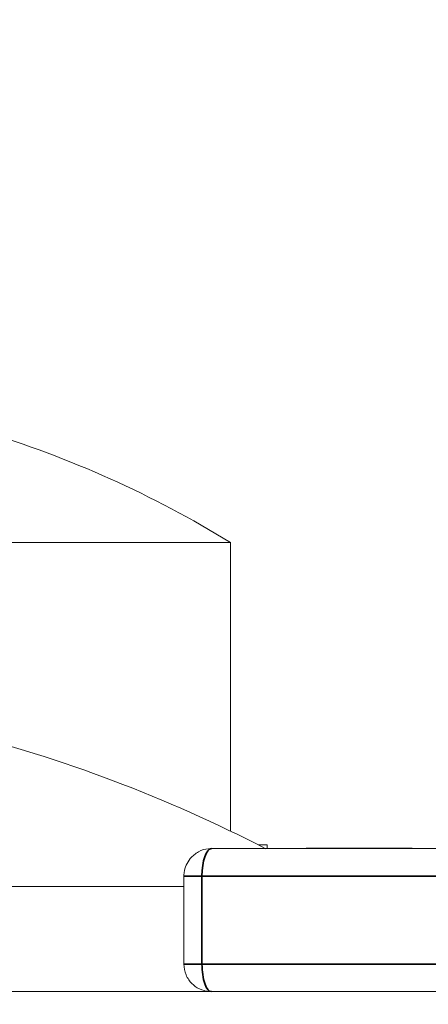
# Model space of a CAD drawing. Header units: millimetres. Extents: x 4 to 1188, y 1 to 840.
# Tile 159 of 256: x 707.618 to 707.936, y 493.952 to 494.72. Entities that reach past the tile are written whole.
import ezdxf

# ---------------------------------------------------------------- set-up
doc = ezdxf.new("R2010")
doc.units = ezdxf.units.MM
doc.layers.add('1', color=7, linetype='Continuous')
doc.styles.add('Arial Unicode MS', font='Arial Unicode MS')
doc.dimstyles.get("Standard").update_dxf_attribs({"dimtxt": 0.18, "dimasz": 0.18, "dimexe": 0.18, "dimexo": 0.0625, "dimgap": 0.09, "dimtad": 0, "dimtih": 1, "dimtoh": 1, "dimdec": 4, "dimzin": 0, "dimdsep": 46, "dimtxsty": 'Standard', "dimcen": 0.09, "dimadec": 0, "dimazin": 0, "dimtfac": 1, "dimtdec": 4, "dimtofl": 0, "dimtmove": 0, "dimatfit": 3, "dimfxl": 0, "dimtolj": 1, "dimtzin": 0, "dimarcsym": 0})

# ---------------------------------------------------------------- blocks, each defined once
blk = doc.blocks.new('_U46')
at = {"layer": '1', "color": 18, "lineweight": 35}
for p, q in [((686.89813, 499.38189), (667.74099, 499.38189)), ((669.74099, 499.38189), (669.74099, 485.8009)), ((715.23717, 485.8009), (667.74099, 485.8009))]:
    blk.add_line(p, q, dxfattribs=at)
at = {"layer": '1', "color": 18, "lineweight": 70}
for points in [[(669.74099, 499.38189), (670.51692, 495.88189), (668.96505, 495.88189)], [(669.74099, 485.8009), (668.96505, 489.3009), (670.51692, 489.30091)]]:
    blk.add_solid(points, dxfattribs=at)
at = {"layer": '1', "color": 18, "linetype": 'Continuous', "lineweight": 13, "insert": (669.2881, 490.54557), "char_height": 3, "attachment_point": 7, "rotation": 90, "line_spacing_factor": 1.047437, "style": 'Arial Unicode MS'}
blk.add_mtext('\\fArial Unicode MS|b0|i0;\\W1.0000;95', dxfattribs=at)

msp = doc.modelspace()

# ---------------------------------------------------------------- hatches: boundary and pattern name
at = {"layer": '1', "linetype": 'Continuous', "lineweight": 35}
h = msp.add_hatch(dxfattribs=at)
h.set_pattern_fill('ANSI31', color=154, scale=1.55, angle=29.9848, style=0)
h.paths.add_polyline_path([(701.47445, 493.72832), (701.47445, 493.96236), (703.25285, 493.96236), (703.25285, 493.72832)], flags=0)
h.paths.add_polyline_path([(703.38877, 493.72832), (703.38877, 493.96236), (711.35879, 493.96236), (711.35879, 493.72832)], flags=0)
h.paths.add_polyline_path([(700.37629, 493.72832), (700.37629, 493.96236), (701.06811, 493.96236), (701.06811, 493.72832)], flags=0)

# ---------------------------------------------------------------- linework, layer by layer
at = {"layer": '1', "color": 154, "linetype": 'Continuous', "lineweight": 13}
for p, q in [((707.78179, 494.31236), (707.40919, 494.31236)), ((707.78179, 494.08748), (707.78179, 494.31236)), ((707.99508, 494.07379), (707.76687, 494.07379)), ((707.8036, 494.07665), (707.81036, 494.07665)), ((707.81036, 494.07379), (707.81036, 494.07665)), ((707.85696, 494.07408), (707.84061, 494.07408)), ((707.84061, 494.07379), (707.84061, 494.07408)), ((707.84604, 494.07379), (707.84692, 494.07379)), ((707.85298, 494.07408), (707.84605, 494.07408)), ((707.85144, 494.07408), (707.85076, 494.07408)), ((707.86693, 494.07408), (707.85696, 494.07408)), ((707.85696, 494.07379), (707.85696, 494.07408)), ((707.86561, 494.07408), (707.8613, 494.07408)), ((707.86995, 494.07408), (707.86537, 494.07408)), ((707.86693, 494.07379), (707.86693, 494.07408)), ((707.87625, 494.07408), (707.86926, 494.07408)), ((707.8704, 494.07408), (707.86995, 494.07408)), ((707.86995, 494.07379), (707.86995, 494.07408)), ((707.8737, 494.07408), (707.87597, 494.07408)), ((707.87597, 494.07408), (707.87597, 494.07379)), ((707.87625, 494.07379), (707.87625, 494.07408)), ((707.88751, 494.07408), (707.89151, 494.07408)), ((707.89366, 494.07379), (707.89366, 494.07408)), ((707.89545, 494.07379), (707.89581, 494.07379)), ((707.90283, 494.07408), (707.8957, 494.07408)), ((707.8957, 494.07379), (707.89625, 494.07379)), ((707.89575, 494.07408), (707.89625, 494.07408)), ((707.90048, 494.07408), (707.89992, 494.07408)), ((707.89998, 494.07408), (707.90062, 494.07408)), ((707.89998, 494.07379), (707.90062, 494.07379)), ((707.90038, 494.07379), (707.90072, 494.07379)), ((707.90039, 494.07408), (707.90072, 494.07408)), ((707.90382, 494.07408), (707.90069, 494.07408)), ((707.90072, 494.07408), (707.90072, 494.07379)), ((707.90283, 494.07379), (707.90283, 494.07408)), ((707.90451, 494.07408), (707.90501, 494.07408)), ((707.90451, 494.07379), (707.90501, 494.07379)), ((707.90501, 494.07408), (707.91125, 494.07408)), ((707.90772, 494.07408), (707.9113, 494.07408)), ((707.91162, 494.07408), (707.91125, 494.07408)), ((707.91162, 494.07379), (707.91125, 494.07379)), ((707.91181, 494.07408), (707.914, 494.07408)), ((707.914, 494.07408), (707.91874, 494.07408)), ((707.91616, 494.07408), (707.91566, 494.07408)), ((707.91566, 494.07379), (707.91566, 494.07408)), ((707.91616, 494.07379), (707.91566, 494.07379)), ((707.9234, 494.07408), (707.92268, 494.07408)), ((707.92268, 494.07408), (707.92268, 494.07379)), ((707.74544, 494.05236), (707.74544, 493.98379)), ((707.74542, 494.04432), (707.5634, 494.04432)), ((703.38877, 493.96236), (711.35879, 493.96236))]:
    msp.add_line(p, q, dxfattribs=at)
at = {"layer": '1', "color": 154, "linetype": 'Continuous', "lineweight": 35}
for p, q in [((707.75954, 494.05236), (707.74544, 494.05236)), ((707.75954, 494.05236), (707.98775, 494.05236)), ((707.75954, 493.98379), (707.75954, 494.05236)), ((707.75954, 493.98379), (707.74544, 493.98379)), ((707.98775, 493.98379), (707.75954, 493.98379))]:
    msp.add_line(p, q, dxfattribs=at)
at = {"layer": '1', "color": 154, "linetype": 'Continuous', "lineweight": 13}
for centre, radius, start, end in [((707.35322, 493.61677), 0.81702, 58.36161, 73.25938), ((707.29117, 493.07161), 1.12813, 62.66657, 75.88577)]:
    msp.add_arc(centre, radius, start, end, dxfattribs=at)
at = {"layer": '1', "color": 154, "linetype": 'Continuous', "lineweight": 35}
for centre, start_param, end_param in [((707.76687, 494.05236), 0, 1.570796), ((707.76687, 493.98379), 1.570796, 3.141593)]:
    msp.add_ellipse(centre, major_axis=(0, 0.02143), ratio=0.34202, start_param=start_param, end_param=end_param, dxfattribs=at)
at = {"layer": '1', "color": 154, "linetype": 'Continuous', "lineweight": 13}
for points, knots in [([(707.76645, 494.07352), (707.76584, 494.07362), (707.76255, 494.07392), (707.75654, 494.07162), (707.7506, 494.06695), (707.747, 494.06111), (707.74564, 494.05629), (707.74544, 494.05334), (707.74544, 494.05236)], [0, 0, 0, 0, 0.055335, 0.300247, 0.552417, 0.731695, 0.911867, 1, 1, 1, 1]), ([(707.8613, 494.07408), (707.86104, 494.07408), (707.86052, 494.07408), (707.85973, 494.07408), (707.85896, 494.07408), (707.85821, 494.07408), (707.85748, 494.07408), (707.85677, 494.07408), (707.85607, 494.07408), (707.8554, 494.07408), (707.85476, 494.07408), (707.85416, 494.07408), (707.8536, 494.07408), (707.85308, 494.07408), (707.85261, 494.07408), (707.85217, 494.07408), (707.85177, 494.07408), (707.85155, 494.07408), (707.85144, 494.07408)], [0, 0, 0, 0, 0.065801, 0.128677, 0.188676, 0.247598, 0.304849, 0.361786, 0.419523, 0.478682, 0.53877, 0.598799, 0.660184, 0.722952, 0.787993, 0.855404, 0.926153, 1, 1, 1, 1]), ([(707.85996, 494.07408), (707.85965, 494.07408), (707.85904, 494.07408), (707.85812, 494.07408), (707.85722, 494.07408), (707.85634, 494.07408), (707.85547, 494.07408), (707.85462, 494.07408), (707.85379, 494.07408), (707.85325, 494.07408), (707.85298, 494.07408)], [0, 0, 0, 0, 0.136729, 0.268515, 0.395529, 0.52, 0.640496, 0.761236, 0.880107, 1, 1, 1, 1]), ([(707.87597, 494.07408), (707.87622, 494.07408), (707.87669, 494.07408), (707.87744, 494.07408), (707.87818, 494.07408), (707.87891, 494.07408), (707.87964, 494.07408), (707.88037, 494.07408), (707.88109, 494.07408), (707.88182, 494.07408), (707.88255, 494.07408), (707.88326, 494.07408), (707.88398, 494.07408), (707.88469, 494.07408), (707.8854, 494.07408), (707.88611, 494.07408), (707.88682, 494.07408), (707.88728, 494.07408), (707.88751, 494.07408)], [0, 0, 0, 0, 0.118432, 0.226295, 0.323755, 0.41098, 0.488319, 0.556611, 0.615569, 0.667048, 0.713541, 0.757735, 0.79954, 0.839813, 0.879732, 0.91913, 0.959218, 1, 1, 1, 1]), ([(707.89366, 494.07408), (707.89348, 494.07408), (707.89312, 494.07408), (707.89255, 494.07408), (707.89197, 494.07408), (707.89136, 494.07408), (707.89076, 494.07408), (707.89013, 494.07408), (707.8895, 494.07408), (707.88885, 494.07408), (707.88819, 494.07408), (707.88751, 494.07408), (707.88681, 494.07408), (707.8861, 494.07408), (707.88536, 494.07408), (707.88463, 494.07408), (707.88387, 494.07408), (707.88309, 494.07408), (707.88229, 494.07408), (707.88148, 494.07408), (707.88065, 494.07408), (707.8798, 494.07408), (707.87894, 494.07408), (707.87805, 494.07408), (707.87715, 494.07408), (707.87655, 494.07408), (707.87625, 494.07408)], [0, 0, 0, 0, 0.063114, 0.123615, 0.180974, 0.235261, 0.287101, 0.336031, 0.382382, 0.426334, 0.468211, 0.50825, 0.546628, 0.58365, 0.618994, 0.653583, 0.687156, 0.720422, 0.75323, 0.78626, 0.819504, 0.853545, 0.888308, 0.923996, 0.96135, 1, 1, 1, 1]), ([(707.89545, 494.07408), (707.89558, 494.07408), (707.89585, 494.07408), (707.896, 494.07408), (707.89604, 494.07408), (707.89588, 494.07408), (707.89557, 494.07408), (707.8951, 494.07408), (707.89446, 494.07408), (707.89393, 494.07408), (707.89366, 494.07408)], [0, 0, 0, 0, 0.097421, 0.200886, 0.311172, 0.429798, 0.55774, 0.694715, 0.84213, 1, 1, 1, 1]), ([(707.90072, 494.07408), (707.90085, 494.07408), (707.9011, 494.07408), (707.9017, 494.07408), (707.90244, 494.07408), (707.90316, 494.07408), (707.90379, 494.07408), (707.9043, 494.07408), (707.90481, 494.07408), (707.90536, 494.07408), (707.90592, 494.07408), (707.9065, 494.07408), (707.90711, 494.07408), (707.90751, 494.07408), (707.90772, 494.07408)], [0, 0, 0, 0, 0.121251, 0.236225, 0.351248, 0.46958, 0.530064, 0.590153, 0.652342, 0.715003, 0.781621, 0.850161, 0.923157, 1, 1, 1, 1]), ([(707.91566, 494.07408), (707.91554, 494.07408), (707.91531, 494.07408), (707.91487, 494.07408), (707.91436, 494.07408), (707.91378, 494.07408), (707.91313, 494.07408), (707.91241, 494.07408), (707.91163, 494.07408), (707.91077, 494.07408), (707.90987, 494.07408), (707.90894, 494.07408), (707.90798, 494.07408), (707.907, 494.07408), (707.90599, 494.07408), (707.90495, 494.07408), (707.90389, 494.07408), (707.90319, 494.07408), (707.90283, 494.07408)], [0, 0, 0, 0, 0.062131, 0.121966, 0.18057, 0.238576, 0.296, 0.354359, 0.413781, 0.475098, 0.53728, 0.598918, 0.661235, 0.724322, 0.789217, 0.856397, 0.926508, 1, 1, 1, 1]), ([(707.92268, 494.07408), (707.92257, 494.07408), (707.92236, 494.07408), (707.922, 494.07408), (707.92158, 494.07408), (707.92113, 494.07408), (707.92064, 494.07408), (707.92012, 494.07408), (707.91954, 494.07408), (707.91893, 494.07408), (707.91828, 494.07408), (707.9176, 494.07408), (707.91689, 494.07408), (707.91616, 494.07408), (707.91539, 494.07408), (707.9146, 494.07408), (707.91377, 494.07408), (707.91322, 494.07408), (707.91294, 494.07408)], [0, 0, 0, 0, 0.069834, 0.137027, 0.201482, 0.26454, 0.325973, 0.386386, 0.445761, 0.505612, 0.565114, 0.62475, 0.684179, 0.744219, 0.805179, 0.868395, 0.933204, 1, 1, 1, 1]), ([(707.74544, 493.98379), (707.74547, 493.98083), (707.74632, 493.97662), (707.74958, 493.97067), (707.75415, 493.96603), (707.76049, 493.96286), (707.7649, 493.96253), (707.76687, 493.96266)], [0, 0, 0, 0, 0.253354, 0.387144, 0.600446, 0.829542, 1, 1, 1, 1])]:
    msp.add_open_spline(points, degree=3, knots=knots, dxfattribs=at)

# ---------------------------------------------------------------- dimensions: what is measured, and where the dimension line sits
at = {"layer": '1', "color": 18, "linetype": 'Continuous', "lineweight": 13}
dim = msp.add_linear_dim(base=(669.74099, 485.8009), p1=(695.04099, 499.38189), p2=(756.7381, 485.8009), angle=90, dimstyle='Standard', override={"dimtxt": 3, "dimasz": 3.5, "dimexe": 2, "dimexo": 1, "dimgap": 1.5, "dimtad": 1, "dimtih": 0, "dimtoh": 0, "dimdec": 0, "dimlfac": 7, "dimzin": 8, "dimdsep": 44, "dimlunit": 2, "dimtxsty": 'Arial Unicode MS', "dimsah": 1, "dimse1": 0, "dimse2": 0, "dimsd1": 0, "dimsd2": 0, "dimclrd": 18, "dimclre": 18, "dimclrt": 18, "dimtol": 0, "dimtm": -0.1, "dimtfac": 0.666667, "dimtdec": 2, "dimtofl": 1, "dimtmove": 0, "dimtzin": 8, "dimlwd": 35, "dimlwe": 35}, dxfattribs=at)
dim.commit()
dim.dimension.update_dxf_attribs({"geometry": '_U46', "text_midpoint": (669.74099, 492.5914), "dimtype": 160})

doc.saveas('drawing.dxf')
